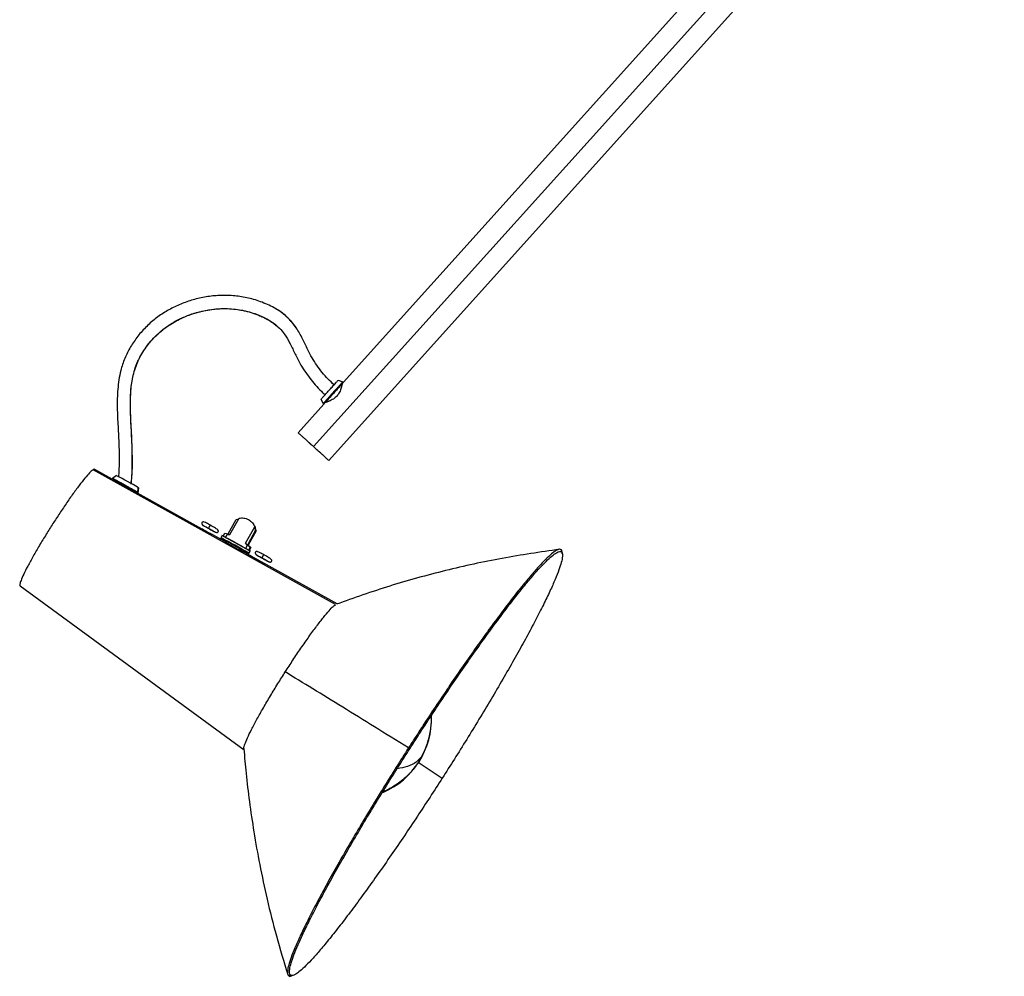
# Paper-space layout '_Derecha' of a CAD drawing. Header units: millimetres. Extents: x 109 to 705, y 3460 to 4284.
# Tile 1 of 2: x 109 to 479, y 3460 to 3820. Entities that reach past the tile are written whole.
import ezdxf

# ---------------------------------------------------------------- set-up
doc = ezdxf.new("R2010")
doc.units = ezdxf.units.MM

psp = doc.layouts.new('_Derecha')

# ---------------------------------------------------------------- linework, layer by layer
at = {"color": 7, "linetype": 'Continuous', "lineweight": 25}
for p, q in [((466.69, 3945.16), (231.09, 3683.49)), ((219.79, 3659.37), (472.06, 3939.53)), ((225.55, 3654.18), (479.35, 3936.06)), ((204.87, 3705.61), (206.34, 3704.48)), ((229.1, 3684.27), (230.87, 3683.69)), ((230.87, 3683.69), (231.09, 3683.49)), ((223.51, 3675.52), (222.74, 3677.21)), ((223.73, 3675.32), (214.04, 3664.55)), ((223.73, 3675.32), (223.51, 3675.52)), ((221.76, 3657.6), (217.31, 3661.6)), ((228.15, 3600.03), (137.07, 3650.66)), ((144.19, 3647.14), (137.65, 3650.78)), ((144.19, 3647.14), (144.28, 3647.3)), ((144.32, 3647.31), (144.22, 3647.13)), ((145.8, 3648.43), (144.32, 3647.31)), ((153.84, 3641.99), (154.01, 3643.84)), ((154.04, 3643.84), (153.87, 3642)), ((154.04, 3643.84), (153.94, 3643.88)), ((153.87, 3642), (153.75, 3642.04)), ((178.04, 3628.36), (153.75, 3641.84)), ((153.87, 3642), (153.78, 3641.83)), ((188.46, 3626.27), (191.89, 3632.43)), ((187.79, 3626.62), (190.75, 3631.97)), ((190.75, 3631.97), (191.79, 3632.26)), ((194.31, 3623.04), (197.75, 3629.22)), ((196.43, 3631.19), (196.38, 3631.24)), ((197.69, 3629.14), (198.09, 3627.91)), ((197.75, 3629.22), (197.8, 3629.17)), ((198.07, 3628.92), (197.86, 3629.28)), ((198.31, 3627.71), (197.86, 3629.28)), ((197.92, 3629.06), (198.07, 3628.92)), ((186.54, 3623.65), (181.96, 3626.19)), ((185.57, 3626.07), (185.02, 3625.07)), ((185.87, 3625.76), (186.49, 3626.86)), ((195.41, 3620.49), (185.87, 3625.76)), ((185.87, 3625.76), (186.09, 3625.57)), ((195.62, 3620.3), (186.09, 3625.57)), ((186.49, 3626.86), (187.79, 3626.62)), ((186.83, 3625.26), (187.44, 3626.36)), ((194.33, 3621.11), (186.83, 3625.26)), ((186.83, 3625.26), (186.88, 3625.21)), ((187.44, 3626.36), (188.46, 3626.27)), ((198.09, 3627.91), (195.12, 3622.56)), ((198.31, 3627.71), (195.34, 3622.37)), ((198.09, 3627.91), (198.31, 3627.71)), ((194.31, 3623.04), (194.94, 3622.21)), ((194.37, 3622.99), (194.31, 3623.04)), ((194.94, 3622.21), (194.33, 3621.11)), ((194.94, 3622.21), (194.99, 3622.16)), ((196.02, 3621.59), (195.12, 3622.56)), ((195.12, 3622.56), (195.34, 3622.37)), ((195.34, 3622.37), (196.23, 3621.4)), ((196.02, 3621.59), (195.41, 3620.49)), ((196.23, 3621.4), (195.62, 3620.3)), ((196.23, 3621.4), (196.02, 3621.59)), ((198.08, 3617.24), (193.51, 3619.78)), ((194.33, 3621.11), (194.38, 3621.07)), ((194.61, 3620.85), (194.65, 3620.82)), ((194.66, 3620.83), (194.65, 3620.82)), ((195.41, 3620.49), (195.62, 3620.3)), ((195.44, 3619.12), (195.99, 3620.12)), ((195.49, 3619.26), (195.44, 3619.28)), ((195.98, 3620.14), (195.49, 3619.26)), ((195.93, 3620.15), (195.98, 3620.14)), ((313.04, 3619.79), (312.94, 3620.59)), ((228.71, 3600.25), (202, 3615.07)), ((109.58, 3607), (109.61, 3607.01)), ((109.58, 3607), (193.81, 3545.44)), ((109.58, 3607), (193.79, 3545.45)), ((259.16, 3540.78), (268.22, 3534.84)), ((210.41, 3460.65), (211.17, 3460.89)), ((211.83, 3460.68), (212.59, 3460.93))]:
    psp.add_line(p, q, dxfattribs=at)
for centre, radius, start, end in [((105.04, 3565.35), 92.54, 58.0253, 63.8212), ((137.4, 3526.72), 109.27, 57.8783, 64.1238), ((234.17, 3557.08), 30, 292.8764, 2.1897)]:
    psp.add_arc(centre, radius, start, end, dxfattribs=at)
for points, knots in [([(210.12, 3707.72), (209.84, 3707.99), (208.88, 3708.97), (206.95, 3710.33), (203.66, 3712.3), (199.38, 3714.08), (194.17, 3715.49), (188.99, 3716.16), (183.86, 3716.17), (178.84, 3715.55), (173.98, 3714.37), (169.34, 3712.68), (164.94, 3710.51), (160.83, 3707.8), (157.09, 3704.57), (153.8, 3700.9), (151.02, 3696.86), (148.83, 3692.52), (147.1, 3687.21), (146.16, 3680.96), (146.04, 3673.9), (146.38, 3666.9), (146.75, 3660.03), (146.88, 3653.69), (146.68, 3649.67), (146.59, 3647.87)], [0, 0, 0, 0, 0.009922, 0.035104, 0.059834, 0.107646, 0.153075, 0.197275, 0.240779, 0.283755, 0.326161, 0.367951, 0.409456, 0.451116, 0.493047, 0.534958, 0.576581, 0.617745, 0.658368, 0.718308, 0.778333, 0.838374, 0.897136, 0.954121, 1, 1, 1, 1]), ([(151.36, 3645.25), (151.42, 3645.91), (151.62, 3648.07), (151.76, 3652.5), (151.75, 3658.34), (151.45, 3664.86), (151.06, 3671.54), (150.98, 3677.57), (151.42, 3682.79), (152.2, 3686.94), (153.55, 3690.95), (155.54, 3694.75), (158.08, 3698.31), (161.1, 3701.55), (164.55, 3704.39), (168.38, 3706.75), (172.53, 3708.64), (176.93, 3710.06), (181.54, 3710.97), (186.34, 3711.31), (191.36, 3710.96), (196.57, 3709.82), (200.85, 3708.1), (203.63, 3706.59), (204.62, 3705.81), (204.87, 3705.61)], [0, 0, 0, 0, 0.018547, 0.061426, 0.124801, 0.183493, 0.24563, 0.313493, 0.35367, 0.393196, 0.432356, 0.47245, 0.51357, 0.555187, 0.596944, 0.638941, 0.681656, 0.725168, 0.769141, 0.813732, 0.860697, 0.91079, 0.964044, 0.99097, 1, 1, 1, 1]), ([(151.3, 3645.28), (151.41, 3646.2), (151.87, 3650.01), (151.81, 3656.8), (151.46, 3665.48), (151, 3673.32), (151.12, 3680.21), (151.93, 3686.12), (153.81, 3691.72), (156.85, 3696.82), (160.8, 3701.35), (165.5, 3705.11), (170.79, 3707.96), (176.44, 3709.97), (182.33, 3711.11), (188.31, 3711.29), (194.24, 3710.45), (199.01, 3708.92), (202.57, 3707.19), (205, 3705.64), (207.14, 3703.83), (209.13, 3701.4), (210.94, 3698.29), (212.74, 3694.54), (214.97, 3689.94), (218.27, 3685.01), (221.63, 3681.17), (223.72, 3679.24), (224.18, 3678.81)], [0, 0, 0, 0, 0.019909, 0.082448, 0.145344, 0.206911, 0.251136, 0.293413, 0.334651, 0.376966, 0.420062, 0.462864, 0.505461, 0.548405, 0.591301, 0.633871, 0.676449, 0.719591, 0.740948, 0.761645, 0.781518, 0.801078, 0.82891, 0.858923, 0.890559, 0.938829, 0.986311, 1, 1, 1, 1]), ([(227.55, 3682.55), (226.8, 3683.25), (224.42, 3685.48), (220.89, 3689.76), (217.99, 3695.05), (215.73, 3699.9), (213.44, 3704.08), (210.29, 3707.84), (207.5, 3710.14), (205.79, 3711), (205.55, 3711.12)], [0, 0, 0, 0, 0.084304, 0.267797, 0.452618, 0.577523, 0.707529, 0.842508, 0.97824, 1, 1, 1, 1]), ([(213.29, 3704.02), (212.71, 3704.85), (211.77, 3706.18), (210.57, 3707.29), (210.12, 3707.72)], [0, 0, 0, 0, 0.619802, 1, 1, 1, 1]), ([(222.74, 3677.21), (222.74, 3677.21), (222.81, 3677.29), (223.05, 3677.55), (223.14, 3677.66), (223.38, 3677.92), (223.52, 3678.08), (223.83, 3678.42), (224, 3678.61), (224.37, 3679.01), (224.56, 3679.23), (225.14, 3679.88), (225.55, 3680.33), (226.3, 3681.16), (226.7, 3681.61), (227.29, 3682.26), (227.48, 3682.47), (227.84, 3682.88), (228.02, 3683.07), (228.33, 3683.41), (228.46, 3683.57), (228.7, 3683.83), (228.8, 3683.94), (229.03, 3684.2), (229.1, 3684.27), (229.1, 3684.27)], [0, 0, 0, 0, 0.125, 0.125, 0.1875, 0.1875, 0.25, 0.25, 0.3125, 0.3125, 0.375, 0.375, 0.5, 0.5, 0.625, 0.625, 0.6875, 0.6875, 0.75, 0.75, 0.8125, 0.8125, 0.875, 0.875, 1, 1, 1, 1]), ([(230.87, 3683.69), (230.87, 3683.69), (230.79, 3683.61), (230.52, 3683.31), (230.4, 3683.18), (230.13, 3682.87), (229.97, 3682.7), (229.61, 3682.3), (229.41, 3682.08), (228.99, 3681.61), (228.77, 3681.36), (228.09, 3680.61), (227.62, 3680.09), (226.75, 3679.12), (226.29, 3678.61), (225.61, 3677.85), (225.38, 3677.6), (224.96, 3677.14), (224.76, 3676.92), (224.4, 3676.52), (224.24, 3676.34), (223.97, 3676.03), (223.85, 3675.91), (223.59, 3675.61), (223.51, 3675.52), (223.51, 3675.52)], [0, 0, 0, 0, 0.125, 0.125, 0.1875, 0.1875, 0.25, 0.25, 0.3125, 0.3125, 0.375, 0.375, 0.5, 0.5, 0.625, 0.625, 0.6875, 0.6875, 0.75, 0.75, 0.8125, 0.8125, 0.875, 0.875, 1, 1, 1, 1]), ([(231.09, 3683.49), (231.09, 3683.49), (231.01, 3683.41), (230.74, 3683.11), (230.63, 3682.98), (230.35, 3682.67), (230.19, 3682.5), (229.83, 3682.1), (229.63, 3681.88), (229.21, 3681.41), (228.99, 3681.16), (228.31, 3680.41), (227.84, 3679.89), (226.98, 3678.92), (226.51, 3678.4), (225.83, 3677.65), (225.61, 3677.4), (225.19, 3676.94), (224.99, 3676.72), (224.63, 3676.32), (224.47, 3676.14), (224.19, 3675.83), (224.08, 3675.71), (223.81, 3675.41), (223.73, 3675.32), (223.73, 3675.32)], [0, 0, 0, 0, 0.125, 0.125, 0.1875, 0.1875, 0.25, 0.25, 0.3125, 0.3125, 0.375, 0.375, 0.5, 0.5, 0.625, 0.625, 0.6875, 0.6875, 0.75, 0.75, 0.8125, 0.8125, 0.875, 0.875, 1, 1, 1, 1]), ([(230.6, 3682.94), (230.6, 3682.94), (230.6, 3682.98), (230.58, 3682.85), (230.5, 3682.46), (230.28, 3681.44), (229.8, 3680.1), (229.2, 3679.02), (228.82, 3678.56), (228.63, 3678.33)], [0, 0, 0, 0, 0.006392, 0.123728, 0.243224, 0.500825, 0.76483, 0.884034, 1, 1, 1, 1]), ([(228.63, 3678.33), (228.42, 3678.12), (228, 3677.69), (227, 3676.98), (225.95, 3676.48), (225.08, 3676.15), (224.6, 3675.99), (224.29, 3675.9), (224.26, 3675.89), (224.24, 3675.89)], [0, 0, 0, 0, 0.114572, 0.232536, 0.496693, 0.631797, 0.764618, 0.886441, 1, 1, 1, 1]), ([(214.04, 3664.55), (214.04, 3664.55), (214.07, 3664.53), (214.2, 3664.41), (214.3, 3664.32), (214.58, 3664.06), (214.76, 3663.9), (215.19, 3663.51), (215.44, 3663.29), (216, 3662.78), (216.31, 3662.5), (216.97, 3661.91), (217.32, 3661.6), (218.03, 3660.96), (218.39, 3660.63), (219.1, 3659.99), (219.46, 3659.67), (219.79, 3659.37)], [0, 0, 0, 0, 0.125, 0.125, 0.25, 0.25, 0.375, 0.375, 0.5, 0.5, 0.625, 0.625, 0.75, 0.75, 0.875, 0.875, 1, 1, 1, 1]), ([(219.79, 3659.37), (220.13, 3659.06), (220.49, 3658.74), (221.2, 3658.1), (221.56, 3657.78), (222.27, 3657.14), (222.62, 3656.83), (223.28, 3656.23), (223.59, 3655.95), (224.15, 3655.45), (224.4, 3655.22), (224.83, 3654.83), (225.01, 3654.67), (225.29, 3654.42), (225.39, 3654.33), (225.52, 3654.21), (225.55, 3654.18), (225.55, 3654.18)], [0, 0, 0, 0, 0.125, 0.125, 0.25, 0.25, 0.375, 0.375, 0.5, 0.5, 0.625, 0.625, 0.75, 0.75, 0.875, 0.875, 1, 1, 1, 1]), ([(223.5, 3656.03), (223.47, 3656.06), (223.42, 3656.11), (223.24, 3656.27), (223.11, 3656.38), (222.81, 3656.65), (222.62, 3656.82), (222.22, 3657.19), (221.99, 3657.39), (221.76, 3657.6)], [0, 0, 0, 0, 0.25, 0.25, 0.5, 0.5, 0.75, 0.75, 1, 1, 1, 1]), ([(137.65, 3650.78), (137.55, 3650.86), (137.37, 3650.84), (136.84, 3650.53), (136.49, 3650.24), (135.6, 3649.36), (135.06, 3648.77), (133.82, 3647.31), (133.11, 3646.43), (131.58, 3644.44), (130.75, 3643.33), (129.02, 3640.94), (128.12, 3639.67), (126.31, 3637.04), (125.4, 3635.7), (123.62, 3633.02), (122.76, 3631.7), (121.1, 3629.12), (120.26, 3627.77), (118.56, 3625.03), (117.71, 3623.63), (116.06, 3620.86), (115.27, 3619.49), (113.79, 3616.87), (113.11, 3615.63), (111.9, 3613.34), (111.38, 3612.31), (110.52, 3610.5), (110.19, 3609.72), (109.71, 3608.47), (109.57, 3607.99), (109.46, 3607.3), (109.49, 3607.09), (109.58, 3607)], [0, 0, 0, 0, 0.0625, 0.0625, 0.125, 0.125, 0.1875, 0.1875, 0.25, 0.25, 0.3125, 0.3125, 0.375, 0.375, 0.4375, 0.4375, 0.5, 0.5, 0.5625, 0.5625, 0.625, 0.625, 0.6875, 0.6875, 0.75, 0.75, 0.8125, 0.8125, 0.875, 0.875, 0.9375, 0.9375, 1, 1, 1, 1]), ([(153.87, 3642), (153.76, 3642.07), (153.53, 3642.23), (152.3, 3642.96), (150.6, 3643.93), (148.71, 3644.98), (146.88, 3645.98), (145.36, 3646.8), (144.48, 3647.25), (144.42, 3647.26), (144.4, 3647.26)], [0, 0, 0, 0, 0.129065, 0.268763, 0.408462, 0.537527, 0.666592, 0.80629, 0.945989, 1, 1, 1, 1]), ([(153.73, 3641.73), (153.62, 3641.81), (153.38, 3641.97), (152.15, 3642.7), (150.45, 3643.66), (148.57, 3644.71), (146.73, 3645.72), (145.22, 3646.53), (144.33, 3646.99), (144.27, 3647), (144.26, 3647)], [0, 0, 0, 0, 0.129065, 0.268763, 0.408462, 0.537527, 0.666592, 0.80629, 0.945989, 1, 1, 1, 1]), ([(144.83, 3646.66), (144.85, 3646.67), (144.89, 3646.67), (145.71, 3646.25), (147.03, 3645.54), (148.62, 3644.67), (150.23, 3643.77), (151.6, 3642.99), (152.13, 3642.68), (152.34, 3642.55)], [0, 0, 0, 0, 0.114741, 0.274878, 0.435014, 0.582961, 0.730908, 0.891044, 1, 1, 1, 1]), ([(148.52, 3644.36), (147.99, 3644.67), (146.93, 3645.28), (145.78, 3646.08), (145.42, 3646.35), (145.28, 3646.46)], [0, 0, 0, 0, 0.375702, 0.753671, 1, 1, 1, 1]), ([(152.34, 3642.55), (152.12, 3642.65), (151.57, 3642.88), (150.15, 3643.5), (149.06, 3644.08), (148.52, 3644.36)], [0, 0, 0, 0, 0.258246, 0.63205, 1, 1, 1, 1]), ([(191.89, 3632.43), (192.43, 3632.55), (193.03, 3632.58), (194.25, 3632.42), (194.86, 3632.22), (195.98, 3631.61), (196.47, 3631.2), (197.26, 3630.26), (197.55, 3629.74), (197.75, 3629.22)], [0, 0, 0, 0, 0.25, 0.25, 0.5, 0.5, 0.75, 0.75, 1, 1, 1, 1]), ([(181.1, 3629.81), (180.85, 3629.95), (180.35, 3630.22), (179.53, 3630.65), (178.84, 3630.97), (178.39, 3631.09), (178.09, 3630.98), (177.94, 3630.79), (177.85, 3630.55), (177.89, 3630.32), (178.05, 3630.08), (178.28, 3629.87), (178.52, 3629.72), (178.59, 3629.67)], [0, 0, 0, 0, 0.118544, 0.231751, 0.4218, 0.551999, 0.641547, 0.681424, 0.71996, 0.773343, 0.850356, 0.95362, 1, 1, 1, 1]), ([(180.83, 3628.28), (180.54, 3628.44), (180.23, 3628.62), (179.61, 3628.96), (179.31, 3629.14), (178.79, 3629.43), (178.59, 3629.55), (178.3, 3629.72), (178.23, 3629.77), (178.18, 3629.81), (178.21, 3629.8), (178.41, 3629.71), (178.57, 3629.63), (179.01, 3629.4), (179.29, 3629.25), (179.87, 3628.94), (180.18, 3628.77), (180.47, 3628.61)], [0, 0, 0, 0, 0.125, 0.125, 0.25, 0.25, 0.375, 0.375, 0.5, 0.5, 0.625, 0.625, 0.75, 0.75, 0.875, 0.875, 1, 1, 1, 1]), ([(180.47, 3628.61), (180.47, 3628.63), (180.47, 3628.65), (180.53, 3628.81), (180.63, 3629.03), (180.76, 3629.27), (180.89, 3629.5), (181.02, 3629.7), (181.08, 3629.77), (181.1, 3629.81)], [0, 0, 0, 0, 0.136838, 0.284949, 0.433061, 0.569899, 0.706736, 0.854848, 1, 1, 1, 1]), ([(180.87, 3628.31), (181.13, 3628.18), (181.63, 3627.91), (182.45, 3627.48), (183.14, 3627.16), (183.59, 3627.03), (183.89, 3627.14), (184.04, 3627.33), (184.12, 3627.58), (184.08, 3627.8), (183.93, 3628.04), (183.59, 3628.33), (183, 3628.72), (182.13, 3629.23), (181.45, 3629.61), (181.1, 3629.81)], [0, 0, 0, 0, 0.084897, 0.165972, 0.302078, 0.395321, 0.459453, 0.488011, 0.51561, 0.55384, 0.608995, 0.682948, 0.775784, 0.884122, 1, 1, 1, 1]), ([(179.81, 3627.34), (179.76, 3627.36), (179.68, 3627.41), (179.55, 3627.48), (179.43, 3627.55), (179.31, 3627.62), (179.19, 3627.68), (179, 3627.8), (178.75, 3627.94), (178.48, 3628.11), (178.27, 3628.24), (178.14, 3628.32), (178.06, 3628.36), (178.03, 3628.37), (178.04, 3628.37), (178.04, 3628.36)], [0, 0, 0, 0, 0.042079, 0.083709, 0.125072, 0.166348, 0.207721, 0.249369, 0.376322, 0.500736, 0.625234, 0.751862, 0.834559, 0.916799, 1, 1, 1, 1]), ([(181.96, 3626.19), (181.96, 3626.19), (181.95, 3626.2), (181.93, 3626.21), (181.9, 3626.23), (181.86, 3626.25), (181.81, 3626.28), (181.71, 3626.33), (181.55, 3626.42), (181.27, 3626.56), (180.94, 3626.73), (180.62, 3626.9), (180.32, 3627.06), (180.06, 3627.19), (179.89, 3627.29), (179.81, 3627.34)], [0, 0, 0, 0, 0.042118, 0.083823, 0.12529, 0.166698, 0.208226, 0.250051, 0.37698, 0.501819, 0.625986, 0.752657, 0.835077, 0.917044, 1, 1, 1, 1]), ([(180.47, 3628.61), (180.76, 3628.45), (181.07, 3628.28), (181.69, 3627.93), (181.99, 3627.76), (182.51, 3627.47), (182.71, 3627.34), (183, 3627.17), (183.07, 3627.12), (183.12, 3627.08), (183.09, 3627.09), (182.89, 3627.18), (182.73, 3627.27), (182.29, 3627.5), (182.01, 3627.64), (181.43, 3627.96), (181.12, 3628.13), (180.83, 3628.28)], [0, 0, 0, 0, 0.125, 0.125, 0.25, 0.25, 0.375, 0.375, 0.5, 0.5, 0.625, 0.625, 0.75, 0.75, 0.875, 0.875, 1, 1, 1, 1]), ([(180.83, 3628.28), (180.84, 3628.28), (180.84, 3628.28), (180.87, 3628.31), (180.87, 3628.32)], [0, 0, 0, 0, 0.978795, 1, 1, 1, 1]), ([(195.27, 3619.34), (195.09, 3619.42), (194.8, 3619.57), (194.02, 3619.98), (193.54, 3620.23), (192.48, 3620.8), (191.91, 3621.11), (191.22, 3621.49), (191.08, 3621.57), (190.81, 3621.72), (190.67, 3621.8), (190.26, 3622.02), (189.98, 3622.18), (189.12, 3622.66), (188.52, 3622.99), (187.4, 3623.63), (186.88, 3623.93), (186.01, 3624.44), (185.67, 3624.64), (185.2, 3624.93), (185.07, 3625.01), (185.03, 3625.05)], [0, 0, 0, 0, 0.125, 0.125, 0.25, 0.25, 0.375, 0.375, 0.40625, 0.40625, 0.4375, 0.4375, 0.5, 0.5, 0.625, 0.625, 0.75, 0.75, 0.875, 0.875, 1, 1, 1, 1]), ([(185.57, 3625.91), (185.59, 3625.91), (185.65, 3625.91), (186.68, 3625.38), (188.35, 3624.49), (190.35, 3623.39), (192.41, 3622.24), (194.26, 3621.19), (195.61, 3620.4), (195.86, 3620.22), (195.98, 3620.14)], [0, 0, 0, 0, 0.095686, 0.22923, 0.362774, 0.486153, 0.609532, 0.743077, 0.876621, 1, 1, 1, 1]), ([(189.6, 3621.73), (189.55, 3621.76), (189.43, 3621.83), (189.26, 3621.92), (189.1, 3622.02), (188.93, 3622.11), (188.77, 3622.21), (188.62, 3622.3), (188.46, 3622.39), (188.16, 3622.58), (187.75, 3622.84), (187.28, 3623.15), (186.91, 3623.4), (186.7, 3623.55), (186.59, 3623.62), (186.54, 3623.65), (186.52, 3623.67), (186.53, 3623.66), (186.54, 3623.65)], [0, 0, 0, 0, 0.031772, 0.063306, 0.094681, 0.125975, 0.157267, 0.188635, 0.220155, 0.251904, 0.377172, 0.50108, 0.626938, 0.751543, 0.813995, 0.875834, 0.937643, 1, 1, 1, 1]), ([(193.51, 3619.78), (193.5, 3619.79), (193.49, 3619.8), (193.47, 3619.81), (193.43, 3619.83), (193.39, 3619.86), (193.33, 3619.88), (193.27, 3619.91), (193.2, 3619.95), (193.04, 3620.02), (192.75, 3620.16), (192.24, 3620.4), (191.64, 3620.68), (191.09, 3620.95), (190.63, 3621.18), (190.29, 3621.36), (189.95, 3621.54), (189.72, 3621.67), (189.6, 3621.73)], [0, 0, 0, 0, 0.03137, 0.062555, 0.093623, 0.124649, 0.155703, 0.186857, 0.218184, 0.249755, 0.375677, 0.501625, 0.626982, 0.752723, 0.814993, 0.876561, 0.938028, 1, 1, 1, 1]), ([(201.16, 3618.71), (200.9, 3618.85), (200.41, 3619.12), (199.58, 3619.55), (198.89, 3619.87), (198.44, 3620), (198.14, 3619.89), (197.99, 3619.69), (197.91, 3619.45), (197.95, 3619.22), (198.1, 3618.99), (198.43, 3618.71), (198.8, 3618.47), (199.01, 3618.34)], [0, 0, 0, 0, 0.109857, 0.214769, 0.390892, 0.511549, 0.594536, 0.631491, 0.667203, 0.716674, 0.788044, 0.883741, 1, 1, 1, 1]), ([(200.88, 3617.19), (200.6, 3617.35), (200.28, 3617.52), (199.66, 3617.87), (199.36, 3618.04), (198.85, 3618.34), (198.64, 3618.46), (198.36, 3618.63), (198.28, 3618.68), (198.24, 3618.72), (198.27, 3618.71), (198.46, 3618.62), (198.63, 3618.54), (199.07, 3618.31), (199.34, 3618.16), (199.93, 3617.84), (200.23, 3617.68), (200.52, 3617.52)], [0, 0, 0, 0, 0.125, 0.125, 0.25, 0.25, 0.375, 0.375, 0.5, 0.5, 0.625, 0.625, 0.75, 0.75, 0.875, 0.875, 1, 1, 1, 1]), ([(200.52, 3617.52), (200.52, 3617.53), (200.52, 3617.56), (200.58, 3617.72), (200.69, 3617.93), (200.81, 3618.17), (200.95, 3618.41), (201.07, 3618.61), (201.13, 3618.68), (201.16, 3618.71)], [0, 0, 0, 0, 0.136838, 0.284949, 0.433061, 0.569899, 0.706736, 0.854848, 1, 1, 1, 1]), ([(200.93, 3617.22), (201.18, 3617.08), (201.68, 3616.81), (202.5, 3616.38), (203.19, 3616.06), (203.64, 3615.94), (203.94, 3616.05), (204.09, 3616.24), (204.18, 3616.48), (204.14, 3616.71), (203.98, 3616.94), (203.64, 3617.23), (203.05, 3617.62), (202.19, 3618.14), (201.51, 3618.52), (201.16, 3618.71)], [0, 0, 0, 0, 0.084897, 0.165972, 0.302078, 0.395321, 0.459453, 0.488011, 0.51561, 0.55384, 0.608995, 0.682948, 0.775784, 0.884122, 1, 1, 1, 1]), ([(312.24, 3620.77), (305.05, 3619.72), (290.67, 3617.63), (269.4, 3612.93), (248.57, 3607.26), (235.08, 3602.5), (228.42, 3600.15)], [0, 0, 0, 0, 0.2512414, 0.5028073, 0.7543092, 1, 1, 1, 1]), ([(312.94, 3620.59), (312.58, 3620.91), (311.94, 3620.83), (310.48, 3619.97), (309.92, 3619.56), (308.62, 3618.48), (307.89, 3617.81), (306.27, 3616.21), (305.37, 3615.27), (303.41, 3613.12), (302.35, 3611.92), (300.09, 3609.25), (298.88, 3607.78), (296.32, 3604.61), (294.98, 3602.9), (292.18, 3599.26), (290.72, 3597.34), (287.71, 3593.31), (286.16, 3591.2), (283, 3586.83), (281.39, 3584.58), (278.13, 3579.96), (276.48, 3577.6), (273.17, 3572.81), (271.52, 3570.39), (268.22, 3565.51), (266.58, 3563.06), (261.71, 3555.73), (258.54, 3550.87), (255.52, 3546.16)], [0, 0, 0, 0, 0.125, 0.125, 0.1875, 0.1875, 0.25, 0.25, 0.3125, 0.3125, 0.375, 0.375, 0.4375, 0.4375, 0.5, 0.5, 0.5625, 0.5625, 0.625, 0.625, 0.6875, 0.6875, 0.75, 0.75, 0.8125, 0.8125, 0.875, 0.875, 1, 1, 1, 1]), ([(255.99, 3545.85), (258.99, 3550.53), (262.14, 3555.36), (266.98, 3562.64), (268.61, 3565.07), (271.88, 3569.92), (273.53, 3572.33), (276.81, 3577.08), (278.45, 3579.43), (281.69, 3584.02), (283.29, 3586.26), (286.43, 3590.59), (287.97, 3592.69), (290.96, 3596.7), (292.41, 3598.61), (295.19, 3602.22), (296.53, 3603.92), (299.07, 3607.07), (300.27, 3608.53), (302.52, 3611.18), (303.57, 3612.38), (305.51, 3614.51), (306.41, 3615.44), (308.02, 3617.04), (308.75, 3617.71), (310.04, 3618.78), (310.6, 3619.18), (312.04, 3620.04), (312.68, 3620.12), (313.04, 3619.79)], [0, 0, 0, 0, 0.125, 0.125, 0.1875, 0.1875, 0.25, 0.25, 0.3125, 0.3125, 0.375, 0.375, 0.4375, 0.4375, 0.5, 0.5, 0.5625, 0.5625, 0.625, 0.625, 0.6875, 0.6875, 0.75, 0.75, 0.8125, 0.8125, 0.875, 0.875, 1, 1, 1, 1]), ([(313.04, 3619.79), (313.4, 3619.47), (313.51, 3618.72), (313.2, 3616.84), (313.02, 3616.09), (312.49, 3614.33), (312.15, 3613.33), (311.28, 3611.05), (310.76, 3609.78), (309.55, 3606.99), (308.86, 3605.47), (307.31, 3602.19), (306.45, 3600.43), (304.56, 3596.68), (303.54, 3594.7), (301.35, 3590.56), (300.19, 3588.39), (297.73, 3583.9), (296.44, 3581.59), (293.75, 3576.84), (292.36, 3574.41), (289.5, 3569.48), (288.03, 3566.98), (285.05, 3561.96), (283.53, 3559.43), (280.47, 3554.39), (278.93, 3551.88), (274.3, 3544.41), (271.22, 3539.52), (268.22, 3534.84)], [0, 0, 0, 0, 0.125, 0.125, 0.1875, 0.1875, 0.25, 0.25, 0.3125, 0.3125, 0.375, 0.375, 0.4375, 0.4375, 0.5, 0.5, 0.5625, 0.5625, 0.625, 0.625, 0.6875, 0.6875, 0.75, 0.75, 0.8125, 0.8125, 0.875, 0.875, 1, 1, 1, 1]), ([(313.25, 3619.11), (313.28, 3619.34), (313.35, 3620.1), (313.11, 3620.39), (312.94, 3620.59)], [0, 0, 0, 0, 0.302998, 1, 1, 1, 1]), ([(199.85, 3616.22), (199.81, 3616.24), (199.72, 3616.29), (199.59, 3616.36), (199.47, 3616.43), (199.35, 3616.5), (199.23, 3616.57), (199.04, 3616.68), (198.79, 3616.83), (198.52, 3616.99), (198.31, 3617.12), (198.17, 3617.2), (198.1, 3617.24), (198.07, 3617.26), (198.08, 3617.25), (198.08, 3617.24)], [0, 0, 0, 0, 0.04208, 0.083713, 0.125079, 0.166359, 0.207736, 0.249389, 0.376334, 0.50075, 0.625236, 0.751863, 0.834558, 0.916797, 1, 1, 1, 1]), ([(202, 3615.07), (202, 3615.07), (201.99, 3615.08), (201.97, 3615.09), (201.94, 3615.11), (201.9, 3615.14), (201.85, 3615.16), (201.75, 3615.21), (201.59, 3615.3), (201.31, 3615.44), (200.98, 3615.61), (200.66, 3615.78), (200.36, 3615.94), (200.1, 3616.08), (199.93, 3616.17), (199.85, 3616.22)], [0, 0, 0, 0, 0.042123, 0.083832, 0.125302, 0.166713, 0.208243, 0.25007, 0.376998, 0.501827, 0.625988, 0.752649, 0.83507, 0.91704, 1, 1, 1, 1]), ([(200.52, 3617.52), (200.81, 3617.36), (201.12, 3617.18), (201.74, 3616.84), (202.05, 3616.67), (202.56, 3616.37), (202.77, 3616.25), (203.05, 3616.08), (203.13, 3616.03), (203.17, 3615.99), (203.14, 3616), (202.95, 3616.09), (202.78, 3616.17), (202.34, 3616.4), (202.06, 3616.55), (201.48, 3616.87), (201.17, 3617.03), (200.88, 3617.19)], [0, 0, 0, 0, 0.125, 0.125, 0.25, 0.25, 0.375, 0.375, 0.5, 0.5, 0.625, 0.625, 0.75, 0.75, 0.875, 0.875, 1, 1, 1, 1]), ([(200.88, 3617.19), (200.89, 3617.19), (200.9, 3617.18), (200.93, 3617.22), (200.93, 3617.22)], [0, 0, 0, 0, 0.978795, 1, 1, 1, 1]), ([(209.22, 3574.7), (210.19, 3576.19), (212.16, 3579.24), (215.18, 3583.73), (218.2, 3588.06), (221.07, 3591.98), (223.62, 3595.28), (225.71, 3597.76), (227.24, 3599.38), (227.85, 3599.79), (228.11, 3599.97)], [0, 0, 0, 0, 0.118448, 0.243431, 0.373516, 0.506834, 0.641212, 0.772021, 0.899604, 1, 1, 1, 1]), ([(193.73, 3545.85), (193.7, 3545.93), (193.62, 3546.22), (194.02, 3547.53), (194.95, 3549.82), (196.47, 3552.99), (198.5, 3556.82), (200.92, 3561.12), (203.59, 3565.65), (206.38, 3570.22), (208.29, 3573.24), (209.22, 3574.7)], [0, 0, 0, 0, 0.044498, 0.161573, 0.283428, 0.408312, 0.534188, 0.656722, 0.776233, 0.891079, 1, 1, 1, 1]), ([(255.52, 3546.16), (246.81, 3551.57), (238.54, 3556.69), (223.06, 3566.24), (215.84, 3570.66), (209.22, 3574.7)], [0, 0, 0, 0, 0.5, 0.5, 1, 1, 1, 1]), ([(260.55, 3543.01), (261.22, 3544.4), (262.6, 3547.27), (263.74, 3551.99), (264.25, 3555.69), (264.05, 3557.77), (264.02, 3558.16)], [0, 0, 0, 0, 0.294611, 0.603504, 0.923424, 1, 1, 1, 1]), ([(193.67, 3545.85), (193.93, 3542.77), (194.5, 3536.16), (195.74, 3525.75), (197.42, 3514.34), (199.61, 3502.1), (202.41, 3489.07), (205.86, 3475.27), (208.69, 3465.91), (210.14, 3461.09)], [0, 0, 0, 0, 0.107575, 0.230574, 0.363946, 0.507656, 0.661641, 0.825801, 1, 1, 1, 1]), ([(255.52, 3546.16), (252.5, 3541.45), (249.4, 3536.53), (244.75, 3529.01), (243.19, 3526.48), (240.12, 3521.4), (238.59, 3518.86), (235.58, 3513.8), (234.1, 3511.29), (231.23, 3506.33), (229.82, 3503.88), (227.12, 3499.11), (225.82, 3496.77), (223.35, 3492.26), (222.18, 3490.08), (219.97, 3485.9), (218.95, 3483.91), (217.05, 3480.14), (216.18, 3478.37), (214.62, 3475.06), (213.92, 3473.53), (212.7, 3470.72), (212.18, 3469.45), (211.31, 3467.16), (210.96, 3466.14), (210.43, 3464.38), (210.25, 3463.62), (209.94, 3461.73), (210.05, 3460.98), (210.41, 3460.65)], [0, 0, 0, 0, 0.125, 0.125, 0.1875, 0.1875, 0.25, 0.25, 0.3125, 0.3125, 0.375, 0.375, 0.4375, 0.4375, 0.5, 0.5, 0.5625, 0.5625, 0.625, 0.625, 0.6875, 0.6875, 0.75, 0.75, 0.8125, 0.8125, 0.875, 0.875, 1, 1, 1, 1]), ([(211.17, 3460.89), (210.81, 3461.22), (210.7, 3461.97), (211.01, 3463.85), (211.19, 3464.6), (211.72, 3466.35), (212.07, 3467.36), (212.93, 3469.63), (213.45, 3470.9), (214.66, 3473.69), (215.35, 3475.21), (216.91, 3478.5), (217.77, 3480.26), (219.65, 3484), (220.67, 3485.98), (222.86, 3490.13), (224.03, 3492.3), (226.48, 3496.78), (227.78, 3499.1), (230.46, 3503.85), (231.85, 3506.28), (234.71, 3511.21), (236.18, 3513.7), (239.17, 3518.73), (240.68, 3521.25), (243.74, 3526.29), (245.29, 3528.81), (249.91, 3536.28), (252.99, 3541.17), (255.99, 3545.85)], [0, 0, 0, 0, 0.125, 0.125, 0.1875, 0.1875, 0.25, 0.25, 0.3125, 0.3125, 0.375, 0.375, 0.4375, 0.4375, 0.5, 0.5, 0.5625, 0.5625, 0.625, 0.625, 0.6875, 0.6875, 0.75, 0.75, 0.8125, 0.8125, 0.875, 0.875, 1, 1, 1, 1]), ([(260.55, 3543.01), (259.64, 3541.49), (257.79, 3538.43), (254, 3534.52), (249.93, 3531.47), (247, 3530.1), (245.72, 3529.5)], [0, 0, 0, 0, 0.258708, 0.524599, 0.793509, 1, 1, 1, 1]), ([(260.55, 3543.01), (259.87, 3542.26), (258.48, 3540.71), (255.32, 3539.1), (252.56, 3538.59), (251.22, 3538.34)], [0, 0, 0, 0, 0.327381, 0.671973, 1, 1, 1, 1]), ([(268.22, 3534.84), (265.22, 3530.16), (262.07, 3525.33), (257.24, 3518.05), (255.61, 3515.61), (252.33, 3510.77), (250.68, 3508.36), (247.4, 3503.6), (245.76, 3501.26), (242.52, 3496.67), (240.92, 3494.43), (237.78, 3490.09), (236.24, 3488), (233.25, 3483.99), (231.81, 3482.08), (229.02, 3478.47), (227.68, 3476.77), (225.15, 3473.62), (223.95, 3472.16), (221.69, 3469.5), (220.64, 3468.31), (218.7, 3466.18), (217.81, 3465.24), (216.19, 3463.65), (215.46, 3462.98), (214.18, 3461.91), (213.62, 3461.5), (212.17, 3460.65), (211.53, 3460.57), (211.17, 3460.89)], [0, 0, 0, 0, 0.125, 0.125, 0.1875, 0.1875, 0.25, 0.25, 0.3125, 0.3125, 0.375, 0.375, 0.4375, 0.4375, 0.5, 0.5, 0.5625, 0.5625, 0.625, 0.625, 0.6875, 0.6875, 0.75, 0.75, 0.8125, 0.8125, 0.875, 0.875, 1, 1, 1, 1]), ([(210.41, 3460.65), (210.62, 3460.52), (210.96, 3460.32), (211.63, 3460.65), (211.88, 3460.77)], [0, 0, 0, 0, 0.625459, 1, 1, 1, 1])]:
    psp.add_open_spline(points, degree=3, knots=knots, dxfattribs=at)

doc.saveas('drawing.dxf')
